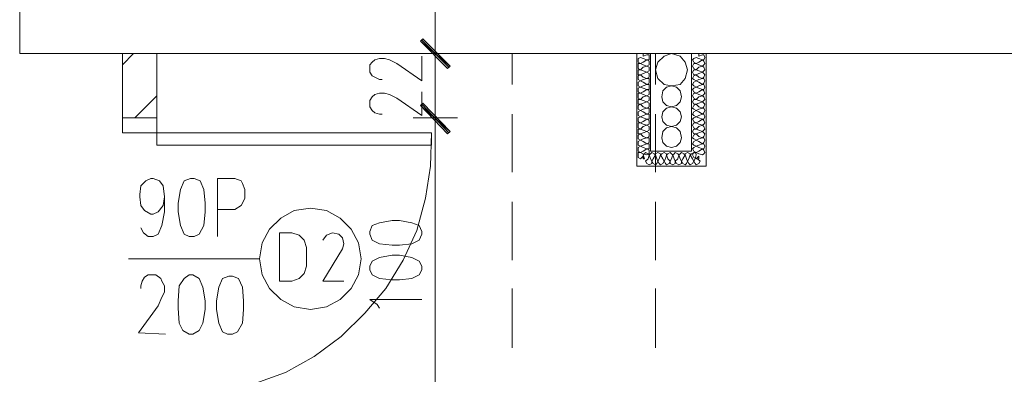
# Model space of a CAD drawing. Header units: inches. Extents: x 1504 to 12593, y -807 to 3183.
# Tile 216 of 256: x 6270 to 6606, y 1708 to 1829. Entities that reach past the tile are written whole.
import ezdxf

# ---------------------------------------------------------------- set-up
doc = ezdxf.new("R2010")
doc.units = ezdxf.units.IN
doc.header["$MEASUREMENT"] = 0
for name, color, linetype in [('at_Entity', 7, 'Continuous'), ('at_Rect', 7, 'Continuous'), ('at_Solid', 7, 'Continuous')]:
    doc.layers.add(name, color=color, linetype=linetype)

msp = doc.modelspace()

# ---------------------------------------------------------------- hatches: boundary and pattern name
at = {"layer": 'at_Solid', "lineweight": 15}
for points in [[(6416.81, 1813.53), (6406.67, 1821.98), (6407.52, 1822.82)], [(6416.81, 1813.53), (6406.67, 1821.98), (6407.52, 1822.82)], [(6415.96, 1812.69), (6416.81, 1813.53), (6406.67, 1821.98)], [(6415.96, 1812.69), (6416.81, 1813.53), (6406.67, 1821.98)], [(6407.52, 1800.86), (6406.67, 1800.02), (6416.81, 1791.14)], [(6407.52, 1800.86), (6406.67, 1800.02), (6416.81, 1791.14)], [(6406.67, 1800.02), (6416.81, 1791.14), (6415.96, 1790.3)], [(6406.67, 1800.02), (6416.81, 1791.14), (6415.96, 1790.3)]]:
    msp.add_hatch(color=7, dxfattribs=at).paths.add_polyline_path(points)

# ---------------------------------------------------------------- linework, layer by layer
at = {"layer": 'at_Entity', "color": 7, "lineweight": 15}
for p, q in [((6269.82, 1817.76), (6269.82, 1862.53)), ((6411.74, 1823.25), (6411.74, 1857.04)), ((6411.74, 1823.25), (6411.74, 1828.74)), ((6411.74, 1825.78), (6411.74, 1809.31)), ((6411.74, 1825.78), (6411.74, 1809.31)), ((6406.67, 1821.98), (6407.52, 1822.82)), ((6406.67, 1821.98), (6407.52, 1822.82)), ((6407.1, 1822.4), (6416.39, 1813.11)), ((6407.1, 1822.4), (6416.39, 1813.11)), ((6407.52, 1822.82), (6416.81, 1813.53)), ((6407.52, 1822.82), (6416.81, 1813.53)), ((6416.81, 1813.53), (6406.67, 1821.98)), ((6406.67, 1821.98), (6415.96, 1812.69)), ((6416.81, 1813.53), (6406.67, 1821.98)), ((6416.81, 1813.53), (6406.67, 1821.98)), ((6406.67, 1821.98), (6415.96, 1812.69)), ((6416.81, 1813.53), (6406.67, 1821.98)), ((6666.02, 1817.76), (6269.82, 1817.76)), ((6390.2, 1814.8), (6391.04, 1815.64)), ((6391.04, 1815.64), (6392.73, 1816.07)), ((6392.73, 1816.07), (6394.42, 1816.07)), ((6394.42, 1816.07), (6396.11, 1815.64)), ((6396.11, 1815.64), (6398.65, 1814.38)), ((6419.34, 1817.76), (6404.13, 1817.76)), ((6419.34, 1817.76), (6404.13, 1817.76)), ((6407.1, 1808.46), (6407.1, 1816.91)), ((6411.74, 1795.79), (6411.74, 1817.76)), ((6437.93, 1817.76), (6437.93, 1807.2)), ((6480.59, 1817.76), (6480.59, 1779.32)), ((6481.86, 1816.49), (6481.02, 1816.07)), ((6481.02, 1816.07), (6481.02, 1814.8)), ((6481.86, 1816.49), (6482.71, 1816.07)), ((6482.71, 1817.76), (6482.71, 1816.91)), ((6482.71, 1816.91), (6483.97, 1817.33)), ((6483.97, 1815.64), (6482.71, 1816.07)), ((6482.71, 1814.8), (6483.97, 1815.64)), ((6484.81, 1817.33), (6483.97, 1817.33)), ((6483.97, 1815.64), (6484.81, 1815.64)), ((6484.81, 1815.22), (6483.97, 1815.64)), ((6484.81, 1815.64), (6484.81, 1817.33)), ((6485.24, 1817.76), (6485.24, 1784.39)), ((6486.93, 1817.76), (6486.93, 1807.2)), ((6499.17, 1784.39), (6499.17, 1817.76)), ((6500.02, 1816.07), (6499.6, 1815.64)), ((6499.6, 1815.64), (6500.02, 1814.8)), ((6500.86, 1816.49), (6500.02, 1816.07)), ((6500.86, 1816.49), (6501.71, 1816.07)), ((6501.71, 1816.91), (6501.71, 1817.76)), ((6501.71, 1816.91), (6502.98, 1817.33)), ((6502.98, 1815.64), (6501.71, 1816.07)), ((6501.71, 1814.8), (6502.98, 1815.64)), ((6503.4, 1817.33), (6502.98, 1817.33)), ((6503.4, 1815.22), (6502.98, 1815.64)), ((6502.98, 1815.64), (6503.4, 1815.64)), ((6503.82, 1816.49), (6503.4, 1817.33)), ((6503.4, 1815.64), (6503.82, 1816.49)), ((6504.25, 1779.32), (6504.25, 1817.76)), ((6389.35, 1813.95), (6390.2, 1814.8)), ((6389.35, 1811.42), (6389.35, 1813.95)), ((6398.65, 1814.38), (6407.1, 1808.46)), ((6415.96, 1812.69), (6416.81, 1813.53)), ((6415.96, 1812.69), (6416.81, 1813.53)), ((6481.02, 1814.8), (6481.86, 1814.38)), ((6481.86, 1814.38), (6481.02, 1814.38)), ((6481.02, 1814.38), (6481.02, 1812.69)), ((6481.02, 1812.69), (6481.86, 1812.26)), ((6482.71, 1814.8), (6481.86, 1814.38)), ((6481.86, 1814.38), (6482.71, 1813.95)), ((6482.71, 1813.11), (6481.86, 1812.26)), ((6483.97, 1813.53), (6482.71, 1813.95)), ((6482.71, 1813.11), (6483.97, 1813.53)), ((6483.97, 1813.53), (6484.81, 1813.95)), ((6484.81, 1813.11), (6483.97, 1813.53)), ((6484.81, 1813.95), (6484.81, 1815.22)), ((6484.81, 1811.84), (6484.81, 1813.11)), ((6500.02, 1814.38), (6499.6, 1813.53)), ((6499.6, 1813.53), (6500.02, 1812.69)), ((6500.02, 1814.8), (6500.86, 1814.38)), ((6500.86, 1814.38), (6500.02, 1814.38)), ((6500.02, 1812.69), (6500.86, 1812.26)), ((6501.71, 1814.8), (6500.86, 1814.38)), ((6500.86, 1814.38), (6501.71, 1813.95)), ((6501.71, 1813.11), (6500.86, 1812.26)), ((6502.98, 1813.53), (6501.71, 1813.95)), ((6501.71, 1813.11), (6502.98, 1813.53)), ((6502.98, 1813.53), (6503.4, 1813.95)), ((6503.4, 1813.11), (6502.98, 1813.53)), ((6503.82, 1814.38), (6503.4, 1815.22)), ((6503.4, 1813.95), (6503.82, 1814.38)), ((6503.82, 1812.26), (6503.4, 1813.11)), ((6390.2, 1810.15), (6389.35, 1811.42)), ((6391.04, 1809.73), (6390.2, 1810.15)), ((6392.73, 1808.89), (6391.04, 1809.73)), ((6481.86, 1812.26), (6481.02, 1812.26)), ((6481.02, 1812.26), (6481.02, 1810.57)), ((6481.02, 1810.57), (6481.86, 1810.57)), ((6481.86, 1810.57), (6481.02, 1810.15)), ((6481.02, 1810.15), (6481.02, 1808.89)), ((6481.86, 1812.26), (6482.71, 1811.84)), ((6482.71, 1811), (6481.86, 1810.57)), ((6481.86, 1810.57), (6482.71, 1809.73)), ((6483.97, 1811.42), (6482.71, 1811.84)), ((6482.71, 1811), (6483.97, 1811.42)), ((6483.97, 1809.31), (6482.71, 1809.73)), ((6482.71, 1808.89), (6483.97, 1809.31)), ((6483.97, 1811.42), (6484.81, 1811.84)), ((6484.81, 1811), (6483.97, 1811.42)), ((6483.97, 1809.31), (6484.81, 1809.73)), ((6484.81, 1809.31), (6483.97, 1809.31)), ((6484.81, 1809.73), (6484.81, 1811)), ((6484.81, 1807.62), (6484.81, 1809.31)), ((6500.02, 1812.26), (6499.6, 1811.42)), ((6499.6, 1811.42), (6500.02, 1810.57)), ((6500.02, 1810.15), (6499.6, 1809.31)), ((6499.6, 1809.31), (6500.02, 1808.89)), ((6500.86, 1812.26), (6500.02, 1812.26)), ((6500.86, 1810.57), (6500.02, 1810.15)), ((6500.02, 1810.57), (6500.86, 1810.57)), ((6500.86, 1812.26), (6501.71, 1811.84)), ((6501.71, 1811), (6500.86, 1810.57)), ((6500.86, 1810.57), (6501.71, 1809.73)), ((6502.98, 1811.42), (6501.71, 1811.84)), ((6501.71, 1811), (6502.98, 1811.42)), ((6502.98, 1809.31), (6501.71, 1809.73)), ((6501.71, 1808.89), (6502.98, 1809.31)), ((6502.98, 1811.42), (6503.4, 1811.84)), ((6503.4, 1811), (6502.98, 1811.42)), ((6502.98, 1809.31), (6503.4, 1809.73)), ((6503.4, 1809.31), (6502.98, 1809.31)), ((6503.4, 1811.84), (6503.82, 1812.26)), ((6503.82, 1810.57), (6503.4, 1811)), ((6503.4, 1809.73), (6503.82, 1810.57)), ((6503.82, 1808.46), (6503.4, 1809.31)), ((6393.57, 1808.89), (6392.73, 1808.89)), ((6481.02, 1808.89), (6481.86, 1808.46)), ((6481.86, 1808.46), (6481.02, 1808.04)), ((6481.02, 1808.04), (6481.02, 1806.77)), ((6481.02, 1806.77), (6481.86, 1806.35)), ((6481.86, 1806.35), (6481.02, 1805.92)), ((6481.02, 1805.92), (6481.02, 1804.66)), ((6482.71, 1808.89), (6481.86, 1808.46)), ((6481.86, 1808.46), (6482.71, 1808.04)), ((6482.71, 1806.77), (6481.86, 1806.35)), ((6481.86, 1806.35), (6482.71, 1805.92)), ((6483.97, 1807.2), (6482.71, 1808.04)), ((6482.71, 1806.77), (6483.97, 1807.2)), ((6483.97, 1805.51), (6482.71, 1805.92)), ((6483.97, 1807.2), (6484.81, 1807.62)), ((6484.81, 1807.2), (6483.97, 1807.2)), ((6484.81, 1805.51), (6484.81, 1807.2)), ((6500.02, 1808.04), (6499.6, 1807.2)), ((6499.6, 1807.2), (6500.02, 1806.77)), ((6500.02, 1805.92), (6499.6, 1805.51)), ((6500.02, 1808.89), (6500.86, 1808.46)), ((6500.86, 1808.46), (6500.02, 1808.04)), ((6500.02, 1806.77), (6500.86, 1806.35)), ((6500.86, 1806.35), (6500.02, 1805.92)), ((6501.71, 1808.89), (6500.86, 1808.46)), ((6500.86, 1808.46), (6501.71, 1808.04)), ((6501.71, 1806.77), (6500.86, 1806.35)), ((6500.86, 1806.35), (6501.71, 1805.92)), ((6502.98, 1807.2), (6501.71, 1808.04)), ((6501.71, 1806.77), (6502.98, 1807.2)), ((6502.98, 1805.51), (6501.71, 1805.92)), ((6502.98, 1807.2), (6503.4, 1807.62)), ((6503.4, 1807.2), (6502.98, 1807.2)), ((6503.4, 1807.62), (6503.82, 1808.46)), ((6503.82, 1806.35), (6503.4, 1807.2)), ((6503.4, 1805.51), (6503.82, 1806.35)), ((6389.35, 1801.7), (6390.2, 1802.97)), ((6390.2, 1802.97), (6391.04, 1803.82)), ((6391.04, 1803.82), (6392.73, 1804.24)), ((6392.73, 1804.24), (6394.42, 1804.24)), ((6394.42, 1804.24), (6396.11, 1803.82)), ((6396.11, 1803.82), (6398.65, 1802.55)), ((6398.65, 1802.55), (6407.1, 1796.64)), ((6407.1, 1796.64), (6407.1, 1804.66)), ((6411.74, 1787.34), (6411.74, 1803.82)), ((6411.74, 1787.34), (6411.74, 1803.82)), ((6481.02, 1804.66), (6481.86, 1804.24)), ((6481.86, 1804.24), (6481.02, 1804.24)), ((6481.02, 1804.24), (6481.02, 1802.55)), ((6481.02, 1802.55), (6481.86, 1802.13)), ((6482.71, 1804.66), (6481.86, 1804.24)), ((6481.86, 1804.24), (6482.71, 1803.82)), ((6482.71, 1802.97), (6481.86, 1802.13)), ((6482.71, 1804.66), (6483.97, 1805.51)), ((6483.97, 1803.39), (6482.71, 1803.82)), ((6482.71, 1802.97), (6483.97, 1803.39)), ((6483.97, 1805.51), (6484.81, 1805.51)), ((6484.81, 1805.08), (6483.97, 1805.51)), ((6483.97, 1803.39), (6484.81, 1803.82)), ((6484.81, 1802.97), (6483.97, 1803.39)), ((6484.81, 1803.82), (6484.81, 1805.08)), ((6484.81, 1801.7), (6484.81, 1802.97)), ((6499.6, 1805.51), (6500.02, 1804.66)), ((6500.02, 1804.24), (6499.6, 1803.39)), ((6499.6, 1803.39), (6500.02, 1802.55)), ((6500.02, 1804.66), (6500.86, 1804.24)), ((6500.86, 1804.24), (6500.02, 1804.24)), ((6500.02, 1802.55), (6500.86, 1802.13)), ((6501.71, 1804.66), (6500.86, 1804.24)), ((6500.86, 1804.24), (6501.71, 1803.82)), ((6501.71, 1802.97), (6500.86, 1802.13)), ((6501.71, 1804.66), (6502.98, 1805.51)), ((6502.98, 1803.39), (6501.71, 1803.82)), ((6501.71, 1802.97), (6502.98, 1803.39)), ((6503.4, 1805.08), (6502.98, 1805.51)), ((6502.98, 1805.51), (6503.4, 1805.51)), ((6502.98, 1803.39), (6503.4, 1803.82)), ((6503.4, 1802.97), (6502.98, 1803.39)), ((6503.82, 1804.24), (6503.4, 1805.08)), ((6503.4, 1803.82), (6503.82, 1804.24)), ((6503.82, 1802.13), (6503.4, 1802.97)), ((6389.35, 1799.59), (6389.35, 1801.7)), ((6390.2, 1798.33), (6389.35, 1799.59)), ((6407.52, 1800.86), (6406.67, 1800.02)), ((6407.52, 1800.86), (6406.67, 1800.02)), ((6406.67, 1800.02), (6416.81, 1791.14)), ((6406.67, 1800.02), (6416.81, 1791.14)), ((6415.96, 1790.3), (6406.67, 1800.02)), ((6406.67, 1800.02), (6416.81, 1791.14)), ((6406.67, 1800.02), (6416.81, 1791.14)), ((6415.96, 1790.3), (6406.67, 1800.02)), ((6416.39, 1790.72), (6407.1, 1800.44)), ((6416.39, 1790.72), (6407.1, 1800.44)), ((6416.81, 1791.14), (6407.52, 1800.86)), ((6416.81, 1791.14), (6407.52, 1800.86)), ((6481.86, 1802.13), (6481.02, 1802.13)), ((6481.02, 1802.13), (6481.02, 1800.44)), ((6481.02, 1800.44), (6481.86, 1800.44)), ((6481.86, 1800.44), (6481.02, 1800.02)), ((6481.02, 1800.02), (6481.02, 1798.74)), ((6481.86, 1802.13), (6482.71, 1801.7)), ((6482.71, 1800.86), (6481.86, 1800.44)), ((6481.86, 1800.44), (6482.71, 1799.59)), ((6483.97, 1801.28), (6482.71, 1801.7)), ((6482.71, 1800.86), (6483.97, 1801.28)), ((6483.97, 1799.17), (6482.71, 1799.59)), ((6482.71, 1798.74), (6483.97, 1799.17)), ((6483.97, 1801.28), (6484.81, 1801.7)), ((6484.81, 1800.86), (6483.97, 1801.28)), ((6483.97, 1799.17), (6484.81, 1799.59)), ((6484.81, 1799.17), (6483.97, 1799.17)), ((6484.81, 1799.59), (6484.81, 1800.86)), ((6484.81, 1797.48), (6484.81, 1799.17)), ((6500.02, 1802.13), (6499.6, 1801.28)), ((6499.6, 1801.28), (6500.02, 1800.44)), ((6500.02, 1800.02), (6499.6, 1799.17)), ((6499.6, 1799.17), (6500.02, 1798.74)), ((6500.86, 1802.13), (6500.02, 1802.13)), ((6500.86, 1800.44), (6500.02, 1800.02)), ((6500.02, 1800.44), (6500.86, 1800.44)), ((6500.86, 1802.13), (6501.71, 1801.7)), ((6501.71, 1800.86), (6500.86, 1800.44)), ((6500.86, 1800.44), (6501.71, 1799.59)), ((6502.98, 1801.28), (6501.71, 1801.7)), ((6501.71, 1800.86), (6502.98, 1801.28)), ((6502.98, 1799.17), (6501.71, 1799.59)), ((6501.71, 1798.74), (6502.98, 1799.17)), ((6502.98, 1801.28), (6503.4, 1801.7)), ((6503.4, 1800.86), (6502.98, 1801.28)), ((6502.98, 1799.17), (6503.4, 1799.59)), ((6503.4, 1799.17), (6502.98, 1799.17)), ((6503.4, 1801.7), (6503.82, 1802.13)), ((6503.82, 1800.44), (6503.4, 1800.86)), ((6503.4, 1799.59), (6503.82, 1800.44)), ((6503.82, 1798.33), (6503.4, 1799.17)), ((6304.87, 1795.79), (6316.7, 1795.79)), ((6304.87, 1790.72), (6304.87, 1795.79)), ((6316.7, 1795.79), (6316.7, 1790.72)), ((6391.04, 1797.48), (6390.2, 1798.33)), ((6392.73, 1797.06), (6391.04, 1797.48)), ((6393.57, 1797.06), (6392.73, 1797.06)), ((6404.13, 1795.79), (6419.34, 1795.79)), ((6404.13, 1795.79), (6419.34, 1795.79)), ((6437.93, 1797.06), (6437.93, 1777.21)), ((6481.02, 1798.74), (6481.86, 1798.33)), ((6481.86, 1798.33), (6481.02, 1797.9)), ((6481.02, 1797.9), (6481.02, 1796.64)), ((6481.02, 1796.64), (6481.86, 1796.21)), ((6481.86, 1796.21), (6481.02, 1795.79)), ((6481.02, 1795.79), (6481.02, 1794.52)), ((6482.71, 1798.74), (6481.86, 1798.33)), ((6481.86, 1798.33), (6482.71, 1797.9)), ((6482.71, 1796.64), (6481.86, 1796.21)), ((6481.86, 1796.21), (6482.71, 1795.79)), ((6483.97, 1797.06), (6482.71, 1797.9)), ((6482.71, 1796.64), (6483.97, 1797.06)), ((6483.97, 1795.36), (6482.71, 1795.79)), ((6483.97, 1797.06), (6484.81, 1797.48)), ((6484.81, 1797.06), (6483.97, 1797.06)), ((6484.81, 1795.36), (6484.81, 1797.06)), ((6486.93, 1797.06), (6486.93, 1777.21)), ((6500.02, 1797.9), (6499.6, 1797.06)), ((6499.6, 1797.06), (6500.02, 1796.64)), ((6500.02, 1795.79), (6499.6, 1795.36)), ((6500.02, 1798.74), (6500.86, 1798.33)), ((6500.86, 1798.33), (6500.02, 1797.9)), ((6500.02, 1796.64), (6500.86, 1796.21)), ((6500.86, 1796.21), (6500.02, 1795.79)), ((6501.71, 1798.74), (6500.86, 1798.33)), ((6500.86, 1798.33), (6501.71, 1797.9)), ((6501.71, 1796.64), (6500.86, 1796.21)), ((6500.86, 1796.21), (6501.71, 1795.79)), ((6502.98, 1797.06), (6501.71, 1797.9)), ((6501.71, 1796.64), (6502.98, 1797.06)), ((6502.98, 1795.36), (6501.71, 1795.79)), ((6502.98, 1797.06), (6503.4, 1797.48)), ((6503.4, 1797.06), (6502.98, 1797.06)), ((6503.4, 1797.48), (6503.82, 1798.33)), ((6503.82, 1796.21), (6503.4, 1797.06)), ((6503.4, 1795.36), (6503.82, 1796.21)), ((6481.02, 1794.52), (6481.86, 1794.1)), ((6481.86, 1794.1), (6481.02, 1794.1)), ((6481.02, 1794.1), (6481.02, 1792.41)), ((6481.02, 1792.41), (6481.86, 1791.99)), ((6482.71, 1794.52), (6481.86, 1794.1)), ((6481.86, 1794.1), (6482.71, 1793.68)), ((6482.71, 1792.83), (6481.86, 1791.99)), ((6482.71, 1794.52), (6483.97, 1795.36)), ((6483.97, 1793.26), (6482.71, 1793.68)), ((6482.71, 1792.83), (6483.97, 1793.26)), ((6483.97, 1795.36), (6484.81, 1795.36)), ((6484.81, 1794.95), (6483.97, 1795.36)), ((6483.97, 1793.26), (6484.81, 1793.68)), ((6484.81, 1792.83), (6483.97, 1793.26)), ((6484.81, 1793.68), (6484.81, 1794.95)), ((6484.81, 1791.57), (6484.81, 1792.83)), ((6499.6, 1795.36), (6500.02, 1794.52)), ((6500.02, 1794.1), (6499.6, 1793.26)), ((6499.6, 1793.26), (6500.02, 1792.41)), ((6500.02, 1794.52), (6500.86, 1794.1)), ((6500.86, 1794.1), (6500.02, 1794.1)), ((6500.02, 1792.41), (6500.86, 1791.99)), ((6501.71, 1794.52), (6500.86, 1794.1)), ((6500.86, 1794.1), (6501.71, 1793.68)), ((6501.71, 1792.83), (6500.86, 1791.99)), ((6501.71, 1794.52), (6502.98, 1795.36)), ((6502.98, 1793.26), (6501.71, 1793.68)), ((6501.71, 1792.83), (6502.98, 1793.26)), ((6503.4, 1794.95), (6502.98, 1795.36)), ((6502.98, 1795.36), (6503.4, 1795.36)), ((6502.98, 1793.26), (6503.4, 1793.68)), ((6503.4, 1792.83), (6502.98, 1793.26)), ((6503.82, 1794.1), (6503.4, 1794.95)), ((6503.4, 1793.68), (6503.82, 1794.1)), ((6503.82, 1791.99), (6503.4, 1792.83)), ((6316.7, 1790.72), (6304.87, 1790.72)), ((6410.05, 1779.32), (6410.47, 1790.72)), ((6411.74, 1701.6), (6411.74, 1789.88)), ((6411.74, 1789.88), (6411.74, 1784.39)), ((6416.81, 1791.14), (6415.96, 1790.3)), ((6416.81, 1791.14), (6415.96, 1790.3)), ((6481.86, 1791.99), (6481.02, 1791.99)), ((6481.02, 1791.99), (6481.02, 1790.3)), ((6481.02, 1790.3), (6481.86, 1790.3)), ((6481.86, 1790.3), (6481.02, 1789.88)), ((6481.02, 1789.88), (6481.02, 1788.61)), ((6481.86, 1791.99), (6482.71, 1791.57)), ((6482.71, 1790.72), (6481.86, 1790.3)), ((6481.86, 1790.3), (6482.71, 1789.46)), ((6483.97, 1791.14), (6482.71, 1791.57)), ((6482.71, 1790.72), (6483.97, 1791.14)), ((6483.97, 1789.03), (6482.71, 1789.46)), ((6482.71, 1788.61), (6483.97, 1789.03)), ((6483.97, 1791.14), (6484.81, 1791.57)), ((6484.81, 1790.72), (6483.97, 1791.14)), ((6483.97, 1789.03), (6484.81, 1789.46)), ((6484.81, 1789.03), (6483.97, 1789.03)), ((6484.81, 1789.46), (6484.81, 1790.72)), ((6484.81, 1787.34), (6484.81, 1789.03)), ((6500.02, 1791.99), (6499.6, 1791.14)), ((6499.6, 1791.14), (6500.02, 1790.3)), ((6500.02, 1789.88), (6499.6, 1789.03)), ((6499.6, 1789.03), (6500.02, 1788.61)), ((6500.86, 1791.99), (6500.02, 1791.99)), ((6500.86, 1790.3), (6500.02, 1789.88)), ((6500.02, 1790.3), (6500.86, 1790.3)), ((6500.86, 1791.99), (6501.71, 1791.57)), ((6501.71, 1790.72), (6500.86, 1790.3)), ((6500.86, 1790.3), (6501.71, 1789.46)), ((6502.98, 1791.14), (6501.71, 1791.57)), ((6501.71, 1790.72), (6502.98, 1791.14)), ((6502.98, 1789.03), (6501.71, 1789.46)), ((6501.71, 1788.61), (6502.98, 1789.03)), ((6502.98, 1791.14), (6503.4, 1791.57)), ((6503.4, 1790.72), (6502.98, 1791.14)), ((6502.98, 1789.03), (6503.4, 1789.46)), ((6503.4, 1789.03), (6502.98, 1789.03)), ((6503.4, 1791.57), (6503.82, 1791.99)), ((6503.82, 1790.3), (6503.4, 1790.72)), ((6503.4, 1789.46), (6503.82, 1790.3)), ((6503.82, 1788.18), (6503.4, 1789.03)), ((6481.02, 1788.61), (6481.86, 1788.18)), ((6481.86, 1788.18), (6481.02, 1787.77)), ((6481.02, 1787.77), (6481.02, 1786.5)), ((6481.02, 1786.5), (6481.86, 1786.08)), ((6481.86, 1786.08), (6481.02, 1785.65)), ((6481.02, 1785.65), (6481.02, 1784.39)), ((6482.71, 1788.61), (6481.86, 1788.18)), ((6481.86, 1788.18), (6482.71, 1787.77)), ((6482.71, 1786.5), (6481.86, 1786.08)), ((6481.86, 1786.08), (6482.71, 1785.65)), ((6483.97, 1786.92), (6482.71, 1787.77)), ((6482.71, 1786.5), (6483.97, 1786.92)), ((6483.97, 1785.23), (6482.71, 1785.65)), ((6483.97, 1786.92), (6484.81, 1787.34)), ((6484.81, 1786.92), (6483.97, 1786.92)), ((6484.81, 1785.23), (6484.81, 1786.92)), ((6500.02, 1787.77), (6499.6, 1786.92)), ((6499.6, 1786.92), (6500.02, 1786.5)), ((6500.02, 1785.65), (6499.6, 1785.23)), ((6500.02, 1788.61), (6500.86, 1788.18)), ((6500.86, 1788.18), (6500.02, 1787.77)), ((6500.02, 1786.5), (6500.86, 1786.08)), ((6500.86, 1786.08), (6500.02, 1785.65)), ((6501.71, 1788.61), (6500.86, 1788.18)), ((6500.86, 1788.18), (6501.71, 1787.77)), ((6501.71, 1786.5), (6500.86, 1786.08)), ((6500.86, 1786.08), (6501.71, 1785.65)), ((6502.98, 1786.92), (6501.71, 1787.77)), ((6501.71, 1786.5), (6502.98, 1786.92)), ((6502.98, 1785.23), (6501.71, 1785.65)), ((6502.98, 1786.92), (6503.4, 1787.34)), ((6503.4, 1786.92), (6502.98, 1786.92)), ((6503.4, 1787.34), (6503.82, 1788.18)), ((6503.82, 1786.08), (6503.4, 1786.92)), ((6503.4, 1785.23), (6503.82, 1786.08)), ((6481.02, 1784.39), (6481.86, 1783.96)), ((6481.86, 1783.96), (6481.02, 1783.96)), ((6481.02, 1783.96), (6481.02, 1782.28)), ((6481.02, 1782.28), (6481.86, 1781.85)), ((6482.71, 1784.39), (6481.86, 1783.96)), ((6481.86, 1783.96), (6482.71, 1783.54)), ((6482.71, 1782.69), (6481.86, 1781.85)), ((6482.71, 1784.39), (6483.97, 1785.23)), ((6483.97, 1783.12), (6482.71, 1783.54)), ((6483.12, 1783.54), (6482.71, 1783.12)), ((6483.12, 1781.85), (6482.71, 1783.12)), ((6482.71, 1782.69), (6482.71, 1781.85)), ((6483.55, 1783.96), (6483.12, 1783.54)), ((6484.39, 1783.54), (6483.55, 1783.96)), ((6483.97, 1785.23), (6484.81, 1785.23)), ((6484.81, 1784.81), (6483.97, 1785.23)), ((6483.97, 1783.12), (6484.81, 1783.54)), ((6484.81, 1783.12), (6484.39, 1783.54)), ((6484.81, 1783.12), (6484.39, 1781.85)), ((6484.81, 1783.54), (6484.81, 1784.81)), ((6485.24, 1783.54), (6484.81, 1783.12)), ((6485.24, 1781.85), (6484.81, 1783.12)), ((6485.24, 1784.39), (6499.17, 1784.39)), ((6485.66, 1783.96), (6485.24, 1783.54)), ((6486.51, 1783.54), (6485.66, 1783.96)), ((6486.93, 1783.12), (6486.08, 1781.85)), ((6486.93, 1783.12), (6486.51, 1783.54)), ((6487.77, 1783.96), (6486.93, 1783.54)), ((6486.93, 1783.54), (6486.93, 1783.12)), ((6487.35, 1781.85), (6486.93, 1783.12)), ((6488.61, 1783.54), (6487.77, 1783.96)), ((6488.61, 1783.12), (6488.2, 1781.85)), ((6488.61, 1783.12), (6488.61, 1783.54)), ((6489.04, 1783.54), (6488.61, 1783.12)), ((6489.46, 1781.85), (6488.61, 1783.12)), ((6489.89, 1783.96), (6489.04, 1783.54)), ((6490.73, 1783.54), (6489.89, 1783.96)), ((6490.73, 1783.12), (6490.31, 1781.85)), ((6490.73, 1783.12), (6490.73, 1783.54)), ((6491.15, 1783.54), (6490.73, 1783.12)), ((6491.15, 1781.85), (6490.73, 1783.12)), ((6491.99, 1783.96), (6491.15, 1783.54)), ((6492.42, 1783.54), (6491.99, 1783.96)), ((6492.84, 1783.12), (6492.42, 1783.54)), ((6492.84, 1783.12), (6492.42, 1781.85)), ((6493.27, 1783.54), (6492.84, 1783.12)), ((6493.27, 1781.85), (6492.84, 1783.12)), ((6493.68, 1783.96), (6493.27, 1783.54)), ((6494.53, 1783.54), (6493.68, 1783.96)), ((6494.95, 1783.12), (6494.53, 1783.54)), ((6494.95, 1783.12), (6494.53, 1781.85)), ((6495.38, 1783.54), (6494.95, 1783.12)), ((6495.38, 1781.85), (6494.95, 1783.12)), ((6495.8, 1783.96), (6495.38, 1783.54)), ((6496.64, 1783.54), (6495.8, 1783.96)), ((6497.07, 1783.12), (6496.22, 1781.85)), ((6497.07, 1783.12), (6496.64, 1783.54)), ((6497.91, 1783.96), (6497.07, 1783.54)), ((6497.07, 1783.54), (6497.07, 1783.12)), ((6497.49, 1781.85), (6497.07, 1783.12)), ((6498.76, 1783.54), (6497.91, 1783.96)), ((6498.76, 1783.12), (6498.33, 1781.85)), ((6498.76, 1783.12), (6498.76, 1783.54)), ((6499.17, 1783.54), (6498.76, 1783.12)), ((6499.6, 1781.85), (6498.76, 1783.12)), ((6500.02, 1783.96), (6499.17, 1783.54)), ((6499.6, 1785.23), (6500.02, 1784.39)), ((6500.02, 1783.96), (6499.6, 1783.12)), ((6499.6, 1783.12), (6500.02, 1782.28)), ((6500.02, 1784.39), (6500.86, 1783.96)), ((6500.86, 1783.54), (6500.02, 1783.96)), ((6500.86, 1783.96), (6500.02, 1783.96)), ((6500.02, 1782.28), (6500.86, 1781.85)), ((6500.86, 1783.12), (6500.45, 1781.85)), ((6501.71, 1784.39), (6500.86, 1783.96)), ((6500.86, 1783.96), (6501.71, 1783.54)), ((6500.86, 1783.12), (6500.86, 1783.54)), ((6501.71, 1782.69), (6500.86, 1781.85)), ((6501.71, 1784.39), (6502.98, 1785.23)), ((6502.98, 1783.12), (6501.71, 1783.54)), ((6501.71, 1781.85), (6501.71, 1782.69)), ((6503.4, 1784.81), (6502.98, 1785.23)), ((6502.98, 1785.23), (6503.4, 1785.23)), ((6502.98, 1783.12), (6503.4, 1783.54)), ((6503.82, 1783.96), (6503.4, 1784.81)), ((6503.4, 1783.54), (6503.82, 1783.96)), ((6408.36, 1768.34), (6410.05, 1779.32)), ((6480.59, 1779.32), (6504.25, 1779.32)), ((6482.71, 1781.85), (6483.12, 1781.85)), ((6483.55, 1781), (6484.39, 1781.85)), ((6483.55, 1781), (6483.97, 1780.16)), ((6483.97, 1780.16), (6484.81, 1779.74)), ((6484.81, 1779.74), (6485.66, 1780.16)), ((6485.24, 1781.85), (6485.66, 1781)), ((6485.66, 1781), (6486.08, 1781.85)), ((6485.66, 1780.16), (6485.66, 1781)), ((6485.66, 1781), (6486.08, 1780.16)), ((6486.08, 1780.16), (6486.93, 1779.74)), ((6486.93, 1779.74), (6487.35, 1780.16)), ((6487.35, 1781.85), (6487.77, 1781)), ((6487.35, 1780.16), (6487.77, 1781)), ((6487.77, 1781), (6488.2, 1781.85)), ((6487.77, 1781), (6488.2, 1780.16)), ((6488.2, 1780.16), (6488.61, 1779.74)), ((6488.61, 1779.74), (6489.46, 1780.16)), ((6489.46, 1781.85), (6489.89, 1781)), ((6489.46, 1780.16), (6489.89, 1781)), ((6489.89, 1781), (6490.31, 1781.85)), ((6489.89, 1781), (6490.31, 1780.16)), ((6490.31, 1780.16), (6490.73, 1779.74)), ((6490.73, 1779.74), (6491.57, 1780.16)), ((6491.15, 1781.85), (6491.99, 1781)), ((6491.57, 1780.16), (6491.99, 1781)), ((6491.99, 1781), (6492.42, 1781.85)), ((6491.99, 1781), (6491.99, 1780.16)), ((6491.99, 1780.16), (6492.84, 1779.74)), ((6492.84, 1779.74), (6493.68, 1780.16)), ((6493.27, 1781.85), (6493.68, 1781)), ((6493.68, 1781), (6494.53, 1781.85)), ((6493.68, 1780.16), (6493.68, 1781)), ((6493.68, 1781), (6494.11, 1780.16)), ((6494.11, 1780.16), (6494.95, 1779.74)), ((6494.95, 1779.74), (6495.8, 1780.16)), ((6495.38, 1781.85), (6495.8, 1781)), ((6495.8, 1781), (6496.22, 1781.85)), ((6495.8, 1780.16), (6495.8, 1781)), ((6495.8, 1781), (6496.22, 1780.16)), ((6496.22, 1780.16), (6497.07, 1779.74)), ((6497.07, 1779.74), (6497.49, 1780.16)), ((6497.49, 1781.85), (6497.91, 1781)), ((6497.49, 1780.16), (6497.91, 1781)), ((6497.91, 1781), (6498.33, 1781.85)), ((6497.91, 1781), (6498.33, 1780.16)), ((6498.33, 1780.16), (6498.76, 1779.74)), ((6498.76, 1779.74), (6499.6, 1780.16)), ((6499.6, 1781.85), (6500.02, 1781)), ((6499.6, 1780.16), (6500.02, 1781)), ((6500.02, 1781), (6500.45, 1781.85)), ((6500.02, 1781), (6500.45, 1780.16)), ((6500.45, 1780.16), (6500.86, 1779.74)), ((6500.86, 1779.74), (6501.71, 1780.16)), ((6501.29, 1781.85), (6502.13, 1781)), ((6501.29, 1781.85), (6501.71, 1781.85)), ((6501.71, 1780.16), (6502.13, 1781)), ((6310.79, 1769.6), (6311.21, 1772.56)), ((6311.21, 1772.56), (6312.9, 1774.25)), ((6312.9, 1774.25), (6314.58, 1775.09)), ((6314.58, 1775.09), (6315.43, 1775.09)), ((6315.43, 1775.09), (6317.55, 1774.25)), ((6317.55, 1774.25), (6318.81, 1772.56)), ((6318.81, 1772.56), (6319.23, 1768.76)), ((6325.99, 1774.25), (6324.73, 1771.29)), ((6328.11, 1775.09), (6325.99, 1774.25)), ((6329.37, 1775.09), (6328.11, 1775.09)), ((6331.48, 1774.25), (6329.37, 1775.09)), ((6332.75, 1771.29), (6331.48, 1774.25)), ((6337.4, 1755.24), (6337.4, 1775.09)), ((6337.4, 1775.09), (6343.31, 1775.09)), ((6343.31, 1775.09), (6345.42, 1774.25)), ((6345.42, 1774.25), (6345.85, 1773.4)), ((6345.85, 1773.4), (6346.69, 1771.29)), ((6310.79, 1768.76), (6310.79, 1769.6)), ((6311.21, 1765.8), (6310.79, 1768.76)), ((6319.23, 1768.76), (6318.81, 1765.8)), ((6319.23, 1768.76), (6319.23, 1763.69)), ((6324.73, 1771.29), (6323.88, 1766.64)), ((6333.17, 1766.64), (6332.75, 1771.29)), ((6346.69, 1771.29), (6346.69, 1768.34)), ((6312.48, 1764.11), (6311.21, 1765.8)), ((6318.81, 1765.8), (6317.12, 1763.69)), ((6323.88, 1766.64), (6323.88, 1763.69)), ((6333.17, 1763.69), (6333.17, 1766.64)), ((6345.42, 1765.8), (6343.31, 1764.54)), ((6345.85, 1766.64), (6345.42, 1765.8)), ((6346.69, 1768.34), (6345.85, 1766.64)), ((6405.4, 1757.35), (6408.36, 1768.34)), ((6437.93, 1767.07), (6437.93, 1747.21)), ((6486.93, 1767.07), (6486.93, 1747.21)), ((6314.58, 1762.84), (6312.48, 1764.11)), ((6315.43, 1762.84), (6314.58, 1762.84)), ((6317.12, 1763.69), (6315.43, 1762.84)), ((6319.23, 1763.69), (6318.39, 1759.04)), ((6323.88, 1763.69), (6324.73, 1759.04)), ((6332.75, 1759.04), (6333.17, 1763.69)), ((6343.31, 1764.54), (6337.4, 1764.54)), ((6363.59, 1764.11), (6358.94, 1761.57)), ((6369.08, 1764.95), (6363.59, 1764.11)), ((6374.57, 1764.11), (6369.08, 1764.95)), ((6379.21, 1761.57), (6374.57, 1764.11)), ((6318.39, 1759.04), (6317.12, 1756.08)), ((6324.73, 1759.04), (6325.99, 1756.08)), ((6331.06, 1756.08), (6332.75, 1759.04)), ((6358.94, 1761.57), (6355.14, 1757.77)), ((6383.01, 1757.77), (6379.21, 1761.57)), ((6390.2, 1759.04), (6389.35, 1756.93)), ((6392.73, 1759.88), (6390.2, 1759.04)), ((6396.96, 1760.73), (6392.73, 1759.88)), ((6399.49, 1760.73), (6396.96, 1760.73)), ((6403.72, 1759.88), (6399.49, 1760.73)), ((6406.25, 1759.04), (6403.72, 1759.88)), ((6407.1, 1756.93), (6406.25, 1759.04)), ((6312.05, 1756.51), (6311.21, 1758.2)), ((6313.74, 1755.24), (6312.05, 1756.51)), ((6315.43, 1755.24), (6313.74, 1755.24)), ((6317.12, 1756.08), (6315.43, 1755.24)), ((6325.99, 1756.08), (6327.68, 1755.24)), ((6327.68, 1755.24), (6329.37, 1755.24)), ((6329.37, 1755.24), (6331.06, 1756.08)), ((6355.14, 1757.77), (6352.6, 1753.13)), ((6362.74, 1756.51), (6358.52, 1756.51)), ((6358.52, 1756.51), (6358.52, 1740.03)), ((6365.27, 1755.66), (6362.74, 1756.51)), ((6366.96, 1753.98), (6365.27, 1755.66)), ((6374.57, 1755.66), (6373.3, 1753.98)), ((6376.68, 1756.51), (6374.57, 1755.66)), ((6378.79, 1756.08), (6376.68, 1756.51)), ((6380.06, 1754.82), (6378.79, 1756.08)), ((6385.55, 1753.13), (6383.01, 1757.77)), ((6389.35, 1756.93), (6389.35, 1756.08)), ((6389.35, 1756.08), (6390.2, 1753.98)), ((6400.76, 1747.21), (6405.4, 1757.35)), ((6406.25, 1753.98), (6407.1, 1756.08)), ((6407.1, 1756.08), (6407.1, 1756.93)), ((6352.6, 1753.13), (6351.76, 1747.64)), ((6367.81, 1751.44), (6366.96, 1753.98)), ((6380.48, 1752.7), (6380.06, 1754.82)), ((6380.06, 1751.01), (6380.48, 1752.7)), ((6386.39, 1747.64), (6385.55, 1753.13)), ((6390.2, 1753.98), (6392.73, 1752.7)), ((6392.73, 1752.7), (6396.96, 1752.28)), ((6396.96, 1752.28), (6399.49, 1752.28)), ((6399.49, 1752.28), (6403.72, 1752.7)), ((6403.72, 1752.7), (6406.25, 1753.98)), ((6367.81, 1745.1), (6367.81, 1751.44)), ((6380.06, 1751.01), (6373.3, 1740.03)), ((6396.96, 1748.9), (6392.73, 1748.06)), ((6399.49, 1748.9), (6396.96, 1748.9)), ((6403.72, 1748.06), (6399.49, 1748.9)), ((6306.99, 1747.64), (6351.76, 1747.64)), ((6351.76, 1747.64), (6352.6, 1742.14)), ((6366.96, 1742.57), (6367.81, 1745.1)), ((6385.55, 1742.14), (6386.39, 1747.64)), ((6390.2, 1746.79), (6389.35, 1745.1)), ((6389.35, 1745.1), (6389.35, 1743.83)), ((6392.73, 1748.06), (6390.2, 1746.79)), ((6394.84, 1737.5), (6400.76, 1747.21)), ((6406.25, 1746.79), (6403.72, 1748.06)), ((6407.1, 1745.1), (6406.25, 1746.79)), ((6407.1, 1743.83), (6407.1, 1745.1)), ((6312.48, 1741.3), (6313.74, 1742.14)), ((6313.74, 1742.14), (6316.28, 1742.14)), ((6316.28, 1742.14), (6317.97, 1740.88)), ((6327.68, 1742.14), (6325.99, 1740.88)), ((6328.95, 1742.14), (6327.68, 1742.14)), ((6331.06, 1740.88), (6328.95, 1742.14)), ((6341.2, 1741.72), (6339.09, 1740.88)), ((6342.47, 1741.72), (6341.2, 1741.72)), ((6344.58, 1740.88), (6342.47, 1741.72)), ((6352.6, 1742.14), (6355.14, 1737.5)), ((6365.27, 1740.88), (6366.96, 1742.57)), ((6383.01, 1737.5), (6385.55, 1742.14)), ((6389.35, 1743.83), (6390.2, 1742.14)), ((6390.2, 1742.14), (6392.73, 1740.88)), ((6403.72, 1740.88), (6406.25, 1742.14)), ((6406.25, 1742.14), (6407.1, 1743.83)), ((6311.21, 1738.34), (6311.63, 1740.03)), ((6311.21, 1737.5), (6311.21, 1738.34)), ((6311.63, 1740.03), (6312.48, 1741.3)), ((6317.97, 1740.88), (6318.39, 1740.03)), ((6318.39, 1740.03), (6319.23, 1738.34)), ((6319.23, 1738.34), (6319.23, 1736.23)), ((6324.3, 1738.34), (6323.88, 1733.27)), ((6325.99, 1740.88), (6324.3, 1738.34)), ((6332.33, 1737.92), (6331.06, 1740.88)), ((6339.09, 1740.88), (6337.82, 1737.92)), ((6345.85, 1737.92), (6344.58, 1740.88)), ((6358.52, 1740.03), (6362.74, 1740.03)), ((6362.74, 1740.03), (6365.27, 1740.88)), ((6373.3, 1740.03), (6380.48, 1740.03)), ((6392.73, 1740.88), (6396.96, 1740.46)), ((6396.96, 1740.46), (6399.49, 1740.46)), ((6399.49, 1740.46), (6403.72, 1740.88)), ((6319.23, 1736.23), (6318.39, 1734.54)), ((6333.17, 1733.27), (6332.33, 1737.92)), ((6337.82, 1737.92), (6336.97, 1733.27)), ((6346.27, 1733.27), (6345.85, 1737.92)), ((6355.14, 1737.5), (6358.94, 1733.7)), ((6379.21, 1733.7), (6383.01, 1737.5)), ((6387.66, 1729.05), (6394.84, 1737.5)), ((6437.93, 1737.5), (6437.93, 1717.22)), ((6486.93, 1737.5), (6486.93, 1717.22)), ((6317.12, 1731.59), (6310.36, 1722.29)), ((6318.39, 1734.54), (6317.12, 1731.59)), ((6323.88, 1733.27), (6323.88, 1730.74)), ((6333.17, 1730.32), (6333.17, 1733.27)), ((6336.97, 1733.27), (6336.97, 1730.32)), ((6346.27, 1730.32), (6346.27, 1733.27)), ((6358.94, 1733.7), (6363.59, 1731.16)), ((6374.57, 1731.16), (6379.21, 1733.7)), ((6391.89, 1732.01), (6389.35, 1733.7)), ((6389.35, 1733.7), (6407.1, 1733.7)), ((6392.73, 1730.74), (6391.89, 1732.01)), ((6323.88, 1730.74), (6324.3, 1725.67)), ((6332.33, 1725.67), (6333.17, 1730.32)), ((6336.97, 1730.32), (6337.82, 1725.67)), ((6345.85, 1725.67), (6346.27, 1730.32)), ((6363.59, 1731.16), (6369.08, 1730.32)), ((6369.08, 1730.32), (6374.57, 1731.16)), ((6379.64, 1721.03), (6387.66, 1729.05)), ((6324.3, 1725.67), (6325.57, 1723.14)), ((6331.06, 1723.14), (6332.33, 1725.67)), ((6337.82, 1725.67), (6339.09, 1722.71)), ((6344.15, 1722.71), (6345.85, 1725.67)), ((6310.36, 1722.29), (6319.66, 1721.87)), ((6325.57, 1723.14), (6327.68, 1721.87)), ((6327.68, 1721.87), (6328.95, 1721.87)), ((6328.95, 1721.87), (6331.06, 1723.14)), ((6339.09, 1722.71), (6340.78, 1721.87)), ((6340.78, 1721.87), (6342.47, 1721.87)), ((6342.47, 1721.87), (6344.15, 1722.71)), ((6370.34, 1714.27), (6379.64, 1721.03)), ((6360.63, 1708.78), (6370.34, 1714.27)), ((6350.07, 1704.97), (6360.63, 1708.78))]:
    msp.add_line(p, q, dxfattribs=at)
at = {"layer": 'at_Entity', "color": 252, "lineweight": 15, "true_color": 0x989898}
for p, q in [((6304.87, 1813.95), (6308.67, 1817.76)), ((6309.1, 1795.79), (6316.7, 1803.39))]:
    msp.add_line(p, q, dxfattribs=at)
at = {"layer": 'at_Entity', "color": 114, "lineweight": 15, "true_color": 0x009549}
for p, q in [((6304.87, 1817.76), (6304.87, 1795.79)), ((6316.7, 1817.76), (6316.7, 1795.79)), ((6304.87, 1795.79), (6316.7, 1795.79))]:
    msp.add_line(p, q, dxfattribs=at)
at = {"layer": 'at_Entity', "color": 34, "lineweight": 15, "true_color": 0x954900}
for p, q in [((6489.89, 1816.91), (6487.77, 1814.8)), ((6492.42, 1817.76), (6489.89, 1816.91)), ((6495.38, 1816.91), (6492.42, 1817.76)), ((6497.07, 1814.8), (6495.38, 1816.91)), ((6487.77, 1814.8), (6486.93, 1812.26)), ((6497.91, 1812.26), (6497.07, 1814.8)), ((6486.93, 1812.26), (6487.77, 1809.31)), ((6487.77, 1809.31), (6489.89, 1807.2)), ((6495.38, 1807.2), (6497.07, 1809.31)), ((6497.07, 1809.31), (6497.91, 1812.26)), ((6489.89, 1807.2), (6492.42, 1806.77)), ((6492.42, 1806.77), (6495.38, 1807.2))]:
    msp.add_line(p, q, dxfattribs=at)
at = {"layer": 'at_Entity', "color": 150, "lineweight": 15, "true_color": 0x007eff}
for p, q in [((6490.73, 1806.35), (6489.46, 1805.08)), ((6492.42, 1806.77), (6490.73, 1806.35)), ((6494.11, 1806.35), (6492.42, 1806.77)), ((6495.38, 1805.08), (6494.11, 1806.35)), ((6489.46, 1805.08), (6489.04, 1802.97)), ((6489.04, 1802.97), (6489.46, 1801.28)), ((6495.8, 1802.97), (6495.38, 1805.08)), ((6495.38, 1801.28), (6495.8, 1802.97)), ((6489.46, 1801.28), (6490.73, 1800.02)), ((6490.73, 1799.17), (6489.46, 1797.9)), ((6490.73, 1800.02), (6492.42, 1799.59)), ((6492.42, 1799.59), (6490.73, 1799.17)), ((6492.42, 1799.59), (6494.11, 1800.02)), ((6494.11, 1799.17), (6492.42, 1799.59)), ((6494.11, 1800.02), (6495.38, 1801.28)), ((6495.38, 1797.9), (6494.11, 1799.17)), ((6489.46, 1797.9), (6489.04, 1796.21)), ((6489.04, 1796.21), (6489.46, 1794.52)), ((6495.8, 1796.21), (6495.38, 1797.9)), ((6495.38, 1794.52), (6495.8, 1796.21)), ((6489.46, 1794.52), (6490.73, 1793.26)), ((6490.73, 1792.41), (6489.46, 1791.14)), ((6490.73, 1793.26), (6492.42, 1792.83)), ((6492.42, 1792.83), (6490.73, 1792.41)), ((6492.42, 1792.83), (6494.11, 1793.26)), ((6494.11, 1792.41), (6492.42, 1792.83)), ((6494.11, 1793.26), (6495.38, 1794.52)), ((6495.38, 1791.14), (6494.11, 1792.41)), ((6489.46, 1791.14), (6489.04, 1789.03)), ((6489.04, 1789.03), (6489.46, 1787.34)), ((6495.8, 1789.03), (6495.38, 1791.14)), ((6495.38, 1787.34), (6495.8, 1789.03)), ((6489.46, 1787.34), (6490.73, 1786.08)), ((6490.73, 1786.08), (6492.42, 1785.65)), ((6492.42, 1785.65), (6494.11, 1786.08)), ((6494.11, 1786.08), (6495.38, 1787.34))]:
    msp.add_line(p, q, dxfattribs=at)
at = {"layer": 'at_Rect', "color": 7, "lineweight": 15}
for p, q in [((6316.7, 1790.72), (6410.47, 1790.72)), ((6316.7, 1790.72), (6316.7, 1786.5)), ((6410.47, 1786.5), (6410.47, 1790.72)), ((6410.47, 1786.5), (6316.7, 1786.5))]:
    msp.add_line(p, q, dxfattribs=at)

doc.saveas('drawing.dxf')
